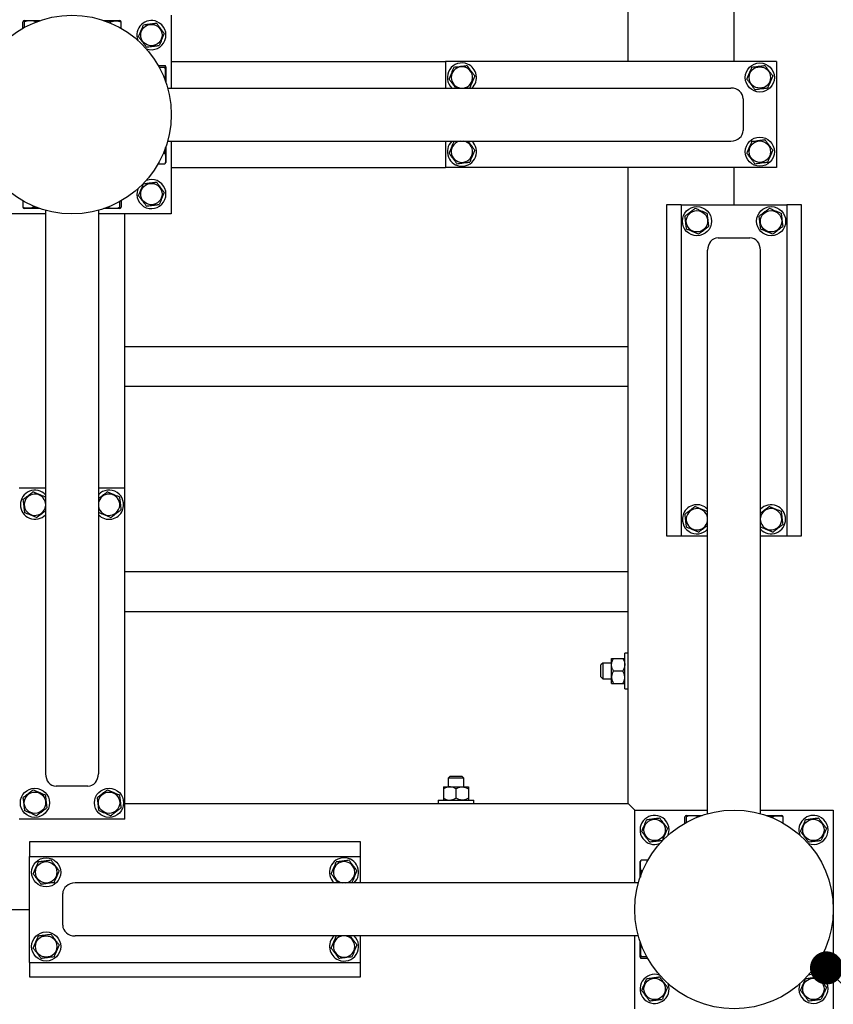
# Model space of a CAD drawing. Header units: millimetres. Extents: x 5 to 589, y 5 to 415.
# Tile 111 of 126: x 481 to 506, y 240 to 270. Entities that reach past the tile are written whole.
import ezdxf

# ---------------------------------------------------------------- set-up
doc = ezdxf.new("R2010")
doc.units = ezdxf.units.MM
doc.layers.add('NOTES', color=6, linetype='Continuous')
doc.layers.add('TRAIT-FORT', color=4, linetype='Continuous', lineweight=25)
doc.dimstyles.new('SLDDIMSTYLE2', dxfattribs={"dimtxt": 0.18, "dimasz": 1, "dimexe": 0, "dimexo": 0.0625, "dimgap": 0, "dimtad": 0, "dimtih": 1, "dimtoh": 1, "dimdec": 0, "dimrnd": 1e-09, "dimzin": 0, "dimdsep": 46, "dimtxsty": 'Standard', "dimblk1": 'DOT', "dimblk2": 'DOT', "dimsah": 1, "dimcen": 0.09, "dimadec": 0, "dimazin": 0, "dimtfac": 1, "dimtdec": 0, "dimtofl": 0, "dimtmove": 0, "dimatfit": 3, "dimldrblk": 'DOT', "dimfxl": 1, "dimfrac": 2, "dimtolj": 1, "dimtzin": 0, "dimarcsym": 0})

# ---------------------------------------------------------------- blocks, each defined once
blk = doc.blocks.new('_Dot')
at = {"color": 0, "linetype": 'ByBlock', "lineweight": -2}
blk.add_line((-0.5, 0), (-1, 0), dxfattribs=at)
at = {"color": 0, "linetype": 'ByBlock', "const_width": 0.5}
blk.add_lwpolyline([(-0.25, 0, 1), (0.25, 0, 1)], format="xyb", close=True, dxfattribs=at)

msp = doc.modelspace()

# ---------------------------------------------------------------- linework, layer by layer
at = {"layer": 'TRAIT-FORT', "color": 4, "linetype": 'Continuous', "lineweight": 25}
for p, q in [((499.561, 268.655), (499.561, 284.392)), ((502.761, 268.655), (502.761, 281.375)), ((485.761, 270.055), (485.761, 267.855)), ((481.279, 269.664), (481.279, 269.855)), ((481.318, 269.895), (481.298, 269.884)), ((481.318, 269.895), (481.794, 269.895)), ((481.328, 269.691), (481.328, 269.855)), ((483.728, 269.895), (484.204, 269.895)), ((483.929, 269.818), (483.929, 269.855)), ((484.223, 269.884), (484.204, 269.895)), ((484.243, 269.664), (484.243, 269.855)), ((485.369, 268.537), (485.561, 268.537)), ((485.396, 268.488), (485.561, 268.488)), ((485.601, 268.498), (485.59, 268.518)), ((485.601, 268.498), (485.601, 268.022)), ((485.761, 268.655), (494.041, 268.655)), ((494.041, 268.655), (494.041, 267.855)), ((504.041, 268.655), (494.041, 268.655)), ((504.041, 268.655), (504.041, 265.455)), ((485.652, 267.855), (502.665, 267.855)), ((503.041, 267.535), (503.041, 266.575)), ((485.652, 266.255), (502.665, 266.255)), ((485.761, 266.255), (485.761, 264.055)), ((494.041, 266.255), (494.041, 265.455)), ((494.304, 266.248), (494.359, 266.255)), ((485.524, 265.886), (485.561, 265.886)), ((485.601, 266.088), (485.601, 265.612)), ((485.369, 265.573), (485.561, 265.573)), ((485.59, 265.592), (485.601, 265.612)), ((485.761, 265.455), (494.041, 265.455)), ((504.041, 265.455), (494.041, 265.455)), ((499.561, 246.255), (499.561, 265.455)), ((502.761, 264.335), (502.761, 265.455)), ((481.279, 264.446), (481.279, 264.255)), ((484.194, 264.419), (484.194, 264.255)), ((484.243, 264.446), (484.243, 264.255)), ((500.721, 264.335), (500.721, 254.335)), ((501.161, 264.335), (500.721, 264.335)), ((501.161, 264.335), (501.161, 254.335)), ((501.161, 264.335), (504.361, 264.335)), ((504.361, 264.335), (504.361, 254.335)), ((504.801, 264.335), (504.361, 264.335)), ((504.801, 254.335), (504.801, 264.335)), ((481.961, 264.055), (479.761, 264.055)), ((481.298, 264.226), (481.318, 264.215)), ((481.794, 264.215), (481.318, 264.215)), ((481.592, 264.292), (481.592, 264.255)), ((481.961, 264.164), (481.961, 247.15)), ((483.561, 264.164), (483.561, 247.15)), ((485.761, 264.055), (483.561, 264.055)), ((484.204, 264.215), (483.728, 264.215)), ((484.204, 264.215), (484.223, 264.226)), ((484.361, 255.775), (484.361, 264.055)), ((502.281, 263.335), (503.241, 263.335)), ((501.961, 245.946), (501.961, 262.959)), ((503.561, 245.946), (503.561, 262.959)), ((484.361, 260.055), (499.561, 260.055)), ((484.361, 258.855), (499.561, 258.855)), ((481.961, 255.775), (481.161, 255.775)), ((484.361, 255.775), (483.561, 255.775)), ((484.361, 245.775), (484.361, 255.775)), ((481.954, 255.512), (481.961, 255.457)), ((503.568, 254.598), (503.561, 254.653)), ((500.721, 254.335), (501.161, 254.335)), ((501.161, 254.335), (501.961, 254.335)), ((503.561, 254.335), (504.361, 254.335)), ((504.361, 254.335), (504.801, 254.335)), ((484.361, 253.255), (499.561, 253.255)), ((484.361, 252.055), (499.561, 252.055)), ((499.561, 250.795), (499.461, 250.795)), ((499.461, 250.306), (499.461, 250.795)), ((498.801, 250.495), (498.741, 250.435)), ((498.741, 250.255), (498.741, 250.435)), ((499.061, 250.495), (498.801, 250.495)), ((498.801, 250.495), (498.801, 250.255)), ((499.061, 250.445), (499.061, 250.635)), ((499.061, 250.065), (499.061, 250.445)), ((499.12, 250.635), (499.402, 250.635)), ((498.741, 250.075), (498.741, 250.255)), ((498.741, 250.075), (498.801, 250.015)), ((498.801, 250.255), (498.801, 250.015)), ((499.061, 249.875), (499.061, 250.065)), ((499.12, 250.255), (499.402, 250.255)), ((499.461, 249.715), (499.461, 250.306)), ((498.801, 250.015), (499.061, 250.015)), ((499.12, 249.875), (499.402, 249.875)), ((499.461, 249.715), (499.561, 249.715)), ((494.181, 247.075), (494.121, 247.015)), ((494.181, 247.075), (494.361, 247.075)), ((494.361, 247.075), (494.541, 247.075)), ((494.601, 247.015), (494.541, 247.075)), ((483.241, 246.775), (482.281, 246.775)), ((494.121, 247.015), (494.121, 246.755)), ((494.361, 247.015), (494.121, 247.015)), ((494.601, 247.015), (494.361, 247.015)), ((494.601, 246.755), (494.601, 247.015)), ((493.981, 246.755), (494.171, 246.755)), ((493.981, 246.696), (493.981, 246.414)), ((494.171, 246.755), (494.551, 246.755)), ((494.361, 246.696), (494.361, 246.414)), ((494.551, 246.755), (494.741, 246.755)), ((494.741, 246.696), (494.741, 246.414)), ((484.361, 246.255), (499.561, 246.255)), ((493.821, 246.355), (493.821, 246.255)), ((493.821, 246.355), (494.412, 246.355)), ((494.412, 246.355), (494.901, 246.355)), ((494.901, 246.255), (494.901, 246.355)), ((499.561, 246.255), (499.761, 246.055)), ((499.761, 246.055), (499.561, 246.255)), ((499.761, 243.855), (499.761, 246.055)), ((499.761, 246.055), (501.961, 246.055)), ((501.318, 245.895), (501.298, 245.884)), ((501.318, 245.895), (501.794, 245.895)), ((503.561, 246.055), (505.761, 246.055)), ((503.728, 245.895), (504.204, 245.895)), ((504.223, 245.884), (504.204, 245.895)), ((505.761, 246.055), (505.761, 240.055)), ((484.361, 245.775), (481.161, 245.775)), ((501.279, 245.664), (501.279, 245.855)), ((501.328, 245.691), (501.328, 245.855)), ((503.929, 245.818), (503.929, 245.855)), ((504.243, 245.664), (504.243, 245.855)), ((491.481, 245.095), (481.481, 245.095)), ((481.481, 245.095), (481.481, 244.655)), ((491.481, 244.655), (491.481, 245.095)), ((481.481, 241.455), (481.481, 244.655)), ((481.481, 244.655), (491.481, 244.655)), ((491.481, 243.855), (491.481, 244.655)), ((499.932, 244.518), (499.921, 244.498)), ((499.921, 244.022), (499.921, 244.498)), ((500.152, 244.537), (499.961, 244.537)), ((499.998, 244.223), (499.961, 244.223)), ((499.87, 243.855), (482.856, 243.855)), ((491.218, 243.862), (491.159, 243.855)), ((482.481, 242.575), (482.481, 243.535)), ((444.841, 243.055), (481.481, 243.055)), ((499.87, 242.255), (482.856, 242.255)), ((491.481, 241.455), (491.481, 242.255)), ((499.761, 240.055), (499.761, 242.255)), ((499.921, 241.612), (499.921, 242.088)), ((481.481, 241.455), (491.481, 241.455)), ((481.481, 241.455), (481.481, 241.015)), ((491.481, 241.015), (491.481, 241.455)), ((499.921, 241.612), (499.932, 241.592)), ((500.125, 241.622), (499.961, 241.622)), ((500.152, 241.573), (499.961, 241.573)), ((481.481, 241.015), (491.481, 241.015))]:
    msp.add_line(p, q, dxfattribs=at)
for centre, radius in [((482.761, 267.055), 3), ((485.161, 269.455), 0.323), ((503.541, 268.175), 0.44), ((503.541, 268.175), 0.323), ((503.541, 265.935), 0.44), ((503.541, 265.935), 0.323), ((485.161, 264.655), 0.323), ((501.641, 263.835), 0.44), ((501.641, 263.835), 0.323), ((503.881, 263.835), 0.44), ((503.881, 263.835), 0.323), ((481.641, 246.275), 0.44), ((481.641, 246.275), 0.323), ((483.881, 246.275), 0.44), ((483.881, 246.275), 0.323), ((502.761, 243.055), 3), ((500.361, 245.455), 0.323), ((505.161, 245.455), 0.323), ((481.981, 244.175), 0.44), ((481.981, 244.175), 0.323), ((481.981, 241.935), 0.44), ((481.981, 241.935), 0.323), ((500.361, 240.655), 0.323), ((505.161, 240.655), 0.323)]:
    msp.add_circle(centre, radius, dxfattribs=at)
for centre, radius, start, end in [((485.161, 269.455), 0.44, 67.2765, 200.3023), ((485.161, 269.455), 0.44, 249.6977, 67.2765), ((494.541, 268.175), 0.44, 67.2765, 226.6582), ((494.541, 268.175), 0.323, 97.0938, 262.1849), ((494.541, 268.175), 0.323, 277.8151, 97.0938), ((494.541, 268.175), 0.44, 313.3418, 67.2765), ((494.541, 265.935), 0.44, 133.3418, 46.6582), ((494.541, 265.935), 0.323, 97.0938, 82.1849), ((485.161, 264.655), 0.44, 159.6977, 67.2765), ((485.161, 264.655), 0.44, 67.2765, 110.3023), ((481.641, 255.275), 0.44, 43.3418, 316.6582), ((483.881, 255.275), 0.44, 337.2765, 136.6582), ((481.641, 255.275), 0.323, 7.0938, 352.1849), ((483.881, 255.275), 0.323, 7.0938, 172.1849), ((483.881, 255.275), 0.323, 187.8151, 7.0938), ((483.881, 255.275), 0.44, 223.3418, 337.2765), ((501.641, 254.835), 0.44, 43.3418, 157.2765), ((501.641, 254.835), 0.323, 7.8151, 187.0938), ((503.881, 254.835), 0.323, 187.0938, 172.1849), ((503.881, 254.835), 0.44, 223.3418, 136.6582), ((501.641, 254.835), 0.44, 157.2765, 316.6582), ((501.641, 254.835), 0.323, 187.0938, 352.1849), ((500.361, 245.455), 0.44, 67.2765, 290.3023), ((505.161, 245.455), 0.44, 67.2765, 200.3023), ((500.361, 245.455), 0.44, 339.6977, 67.2765), ((505.161, 245.455), 0.44, 249.6977, 67.2765), ((490.981, 244.175), 0.44, 313.2658, 226.7342), ((490.981, 244.175), 0.323, 277.0938, 262.1849), ((490.981, 241.935), 0.44, 133.3418, 247.2765), ((490.981, 241.935), 0.323, 97.8151, 277.0938), ((490.981, 241.935), 0.44, 247.2765, 46.6582), ((490.981, 241.935), 0.323, 277.0938, 82.1849), ((500.361, 240.655), 0.44, 69.6977, 20.3023), ((505.161, 240.655), 0.44, 159.6977, 67.2765), ((505.161, 240.655), 0.44, 67.2765, 110.3023)]:
    msp.add_arc(centre, radius, start, end, dxfattribs=at)
for centre, major_axis, start_param, end_param in [((502.665, 267.535), (0.375, 0), 0, 1.570796), ((502.665, 266.575), (0.375, 0), 4.712389, 6.283185), ((502.281, 262.959), (0, 0.375), 0, 1.570796), ((503.241, 262.959), (0, 0.375), 4.712389, 6.283185), ((482.281, 247.15), (0, -0.375), 4.712389, 6.283185), ((483.241, 247.15), (0, -0.375), 0, 1.570796), ((482.856, 243.535), (-0.375, 0), 4.712389, 6.283185), ((482.856, 242.575), (-0.375, 0), 0, 1.570796)]:
    msp.add_ellipse(centre, major_axis=major_axis, ratio=0.852263, start_param=start_param, end_param=end_param, dxfattribs=at)
for points, knots in [([(481.328, 269.855), (481.322, 269.867), (481.311, 269.887), (481.297, 269.885), (481.287, 269.871), (481.281, 269.858), (481.279, 269.855)], [0, 0, 0, 0, 0.385549, 0.637642, 0.896546, 1, 1, 1, 1]), ([(481.689, 269.855), (481.658, 269.864), (481.595, 269.881), (481.5, 269.888), (481.411, 269.878), (481.356, 269.863), (481.328, 269.855)], [0, 0, 0, 0, 0.264605, 0.534948, 0.765343, 1, 1, 1, 1]), ([(483.929, 269.855), (483.898, 269.864), (483.835, 269.882), (483.769, 269.884), (483.736, 269.885)], [0, 0, 0, 0, 0.495418, 1, 1, 1, 1]), ([(483.929, 269.855), (483.957, 269.864), (484.011, 269.881), (484.093, 269.888), (484.171, 269.878), (484.218, 269.863), (484.243, 269.855)], [0, 0, 0, 0, 0.264605, 0.534948, 0.765343, 1, 1, 1, 1]), ([(484.243, 269.855), (484.236, 269.869), (484.23, 269.884), (484.224, 269.883), (484.223, 269.883)], [0, 0, 0, 0, 0.977492, 1, 1, 1, 1]), ([(484.771, 269.406), (484.785, 269.438), (484.811, 269.501), (484.851, 269.595), (484.889, 269.685), (484.912, 269.74), (484.924, 269.768)], [0, 0, 0, 0, 0.264605, 0.534948, 0.765343, 1, 1, 1, 1]), ([(484.924, 269.768), (484.974, 269.774), (485.056, 269.784), (485.175, 269.799), (485.255, 269.809), (485.301, 269.815), (485.314, 269.817)], [0, 0, 0, 0, 0.385549, 0.637642, 0.896546, 1, 1, 1, 1]), ([(485.55, 269.503), (485.53, 269.531), (485.488, 269.586), (485.427, 269.667), (485.368, 269.745), (485.332, 269.793), (485.314, 269.817)], [0, 0, 0, 0, 0.264605, 0.534948, 0.765343, 1, 1, 1, 1]), ([(484.771, 269.406), (484.792, 269.379), (484.833, 269.324), (484.895, 269.243), (484.954, 269.165), (484.99, 269.117), (485.008, 269.093)], [0, 0, 0, 0, 0.264605, 0.534948, 0.765343, 1, 1, 1, 1]), ([(485.55, 269.503), (485.537, 269.472), (485.51, 269.409), (485.471, 269.315), (485.433, 269.225), (485.409, 269.17), (485.398, 269.142)], [0, 0, 0, 0, 0.264605, 0.534948, 0.765343, 1, 1, 1, 1]), ([(485.008, 269.093), (485.058, 269.099), (485.14, 269.11), (485.259, 269.124), (485.339, 269.134), (485.385, 269.14), (485.398, 269.142)], [0, 0, 0, 0, 0.385549, 0.637642, 0.896546, 1, 1, 1, 1]), ([(485.561, 268.488), (485.573, 268.494), (485.593, 268.504), (485.591, 268.519), (485.577, 268.529), (485.564, 268.535), (485.561, 268.537)], [0, 0, 0, 0, 0.385549, 0.637642, 0.896546, 1, 1, 1, 1]), ([(485.561, 268.126), (485.569, 268.158), (485.587, 268.221), (485.594, 268.315), (485.584, 268.405), (485.569, 268.46), (485.561, 268.488)], [0, 0, 0, 0, 0.2646049, 0.5349477, 0.7653431, 1, 1, 1, 1]), ([(494.151, 268.126), (494.165, 268.158), (494.191, 268.221), (494.231, 268.315), (494.269, 268.405), (494.292, 268.46), (494.304, 268.488)], [0, 0, 0, 0, 0.264605, 0.534948, 0.765343, 1, 1, 1, 1]), ([(494.304, 268.488), (494.354, 268.494), (494.436, 268.504), (494.555, 268.519), (494.635, 268.529), (494.681, 268.535), (494.694, 268.537)], [0, 0, 0, 0, 0.385549, 0.637642, 0.896546, 1, 1, 1, 1]), ([(494.93, 268.223), (494.91, 268.251), (494.868, 268.306), (494.807, 268.387), (494.748, 268.465), (494.712, 268.513), (494.694, 268.537)], [0, 0, 0, 0, 0.264605, 0.534948, 0.765343, 1, 1, 1, 1]), ([(503.151, 268.126), (503.165, 268.158), (503.191, 268.221), (503.231, 268.315), (503.269, 268.405), (503.292, 268.46), (503.304, 268.488)], [0, 0, 0, 0, 0.264605, 0.534948, 0.765343, 1, 1, 1, 1]), ([(503.304, 268.488), (503.354, 268.494), (503.436, 268.504), (503.555, 268.519), (503.635, 268.529), (503.681, 268.535), (503.694, 268.537)], [0, 0, 0, 0, 0.385549, 0.637642, 0.896546, 1, 1, 1, 1]), ([(503.93, 268.223), (503.91, 268.251), (503.868, 268.306), (503.807, 268.387), (503.748, 268.465), (503.712, 268.513), (503.694, 268.537)], [0, 0, 0, 0, 0.264605, 0.534948, 0.765343, 1, 1, 1, 1]), ([(494.93, 268.223), (494.917, 268.192), (494.89, 268.129), (494.851, 268.035), (494.813, 267.945), (494.789, 267.89), (494.778, 267.862)], [0, 0, 0, 0, 0.264605, 0.534948, 0.765343, 1, 1, 1, 1]), ([(503.93, 268.223), (503.917, 268.192), (503.89, 268.129), (503.851, 268.035), (503.813, 267.945), (503.789, 267.89), (503.778, 267.862)], [0, 0, 0, 0, 0.264605, 0.534948, 0.765343, 1, 1, 1, 1]), ([(494.151, 268.126), (494.172, 268.099), (494.213, 268.044), (494.275, 267.963), (494.323, 267.899), (494.349, 267.865), (494.357, 267.855)], [0, 0, 0, 0, 0.305751, 0.618131, 0.884353, 1, 1, 1, 1]), ([(503.151, 268.126), (503.172, 268.099), (503.213, 268.044), (503.275, 267.963), (503.334, 267.885), (503.37, 267.837), (503.388, 267.813)], [0, 0, 0, 0, 0.264605, 0.534948, 0.765343, 1, 1, 1, 1]), ([(494.723, 267.855), (494.728, 267.856), (494.746, 267.858), (494.765, 267.86), (494.778, 267.862)], [0, 0, 0, 0, 0.2777344, 1, 1, 1, 1]), ([(503.388, 267.813), (503.438, 267.819), (503.52, 267.83), (503.639, 267.844), (503.719, 267.854), (503.765, 267.86), (503.778, 267.862)], [0, 0, 0, 0, 0.385549, 0.637642, 0.896546, 1, 1, 1, 1]), ([(494.151, 265.886), (494.165, 265.918), (494.191, 265.981), (494.231, 266.075), (494.269, 266.165), (494.292, 266.22), (494.304, 266.248)], [0, 0, 0, 0, 0.264605, 0.534948, 0.765343, 1, 1, 1, 1]), ([(494.93, 265.983), (494.91, 266.011), (494.868, 266.066), (494.807, 266.147), (494.759, 266.211), (494.733, 266.245), (494.725, 266.255)], [0, 0, 0, 0, 0.3057505, 0.6181311, 0.8843525, 1, 1, 1, 1]), ([(503.151, 265.886), (503.165, 265.918), (503.191, 265.981), (503.231, 266.075), (503.269, 266.165), (503.292, 266.22), (503.304, 266.248)], [0, 0, 0, 0, 0.264605, 0.534948, 0.765343, 1, 1, 1, 1]), ([(503.304, 266.248), (503.354, 266.254), (503.436, 266.264), (503.555, 266.279), (503.635, 266.289), (503.681, 266.295), (503.694, 266.297)], [0, 0, 0, 0, 0.385549, 0.637642, 0.896546, 1, 1, 1, 1]), ([(503.93, 265.983), (503.91, 266.011), (503.868, 266.066), (503.807, 266.147), (503.748, 266.225), (503.712, 266.273), (503.694, 266.297)], [0, 0, 0, 0, 0.264605, 0.534948, 0.765343, 1, 1, 1, 1]), ([(485.561, 265.886), (485.57, 265.918), (485.587, 265.977), (485.589, 266.038), (485.59, 266.066)], [0, 0, 0, 0, 0.533105, 1, 1, 1, 1]), ([(485.561, 265.886), (485.569, 265.859), (485.587, 265.804), (485.594, 265.723), (485.584, 265.645), (485.569, 265.597), (485.561, 265.573)], [0, 0, 0, 0, 0.264605, 0.534948, 0.765343, 1, 1, 1, 1]), ([(494.151, 265.886), (494.172, 265.859), (494.213, 265.804), (494.275, 265.723), (494.334, 265.645), (494.37, 265.597), (494.388, 265.573)], [0, 0, 0, 0, 0.264605, 0.534948, 0.765343, 1, 1, 1, 1]), ([(494.93, 265.983), (494.917, 265.952), (494.89, 265.889), (494.851, 265.795), (494.813, 265.705), (494.789, 265.65), (494.778, 265.622)], [0, 0, 0, 0, 0.264605, 0.534948, 0.765343, 1, 1, 1, 1]), ([(503.151, 265.886), (503.172, 265.859), (503.213, 265.804), (503.275, 265.723), (503.334, 265.645), (503.37, 265.597), (503.388, 265.573)], [0, 0, 0, 0, 0.264605, 0.534948, 0.765343, 1, 1, 1, 1]), ([(503.93, 265.983), (503.917, 265.952), (503.89, 265.889), (503.851, 265.795), (503.813, 265.705), (503.789, 265.65), (503.778, 265.622)], [0, 0, 0, 0, 0.264605, 0.534948, 0.765343, 1, 1, 1, 1]), ([(485.561, 265.573), (485.575, 265.579), (485.59, 265.586), (485.589, 265.592), (485.589, 265.592)], [0, 0, 0, 0, 0.977492, 1, 1, 1, 1]), ([(494.388, 265.573), (494.438, 265.579), (494.52, 265.59), (494.639, 265.604), (494.719, 265.614), (494.765, 265.62), (494.778, 265.622)], [0, 0, 0, 0, 0.385549, 0.637642, 0.896546, 1, 1, 1, 1]), ([(503.388, 265.573), (503.438, 265.579), (503.52, 265.59), (503.639, 265.604), (503.719, 265.614), (503.765, 265.62), (503.778, 265.622)], [0, 0, 0, 0, 0.385549, 0.637642, 0.896546, 1, 1, 1, 1]), ([(484.771, 264.606), (484.785, 264.638), (484.811, 264.701), (484.851, 264.795), (484.889, 264.885), (484.912, 264.94), (484.924, 264.968)], [0, 0, 0, 0, 0.264605, 0.534948, 0.765343, 1, 1, 1, 1]), ([(484.924, 264.968), (484.974, 264.974), (485.056, 264.984), (485.175, 264.999), (485.255, 265.009), (485.301, 265.015), (485.314, 265.017)], [0, 0, 0, 0, 0.385549, 0.637642, 0.896546, 1, 1, 1, 1]), ([(485.55, 264.703), (485.53, 264.731), (485.488, 264.786), (485.427, 264.867), (485.368, 264.945), (485.332, 264.993), (485.314, 265.017)], [0, 0, 0, 0, 0.264605, 0.534948, 0.765343, 1, 1, 1, 1]), ([(485.55, 264.703), (485.537, 264.672), (485.51, 264.609), (485.471, 264.515), (485.433, 264.425), (485.409, 264.37), (485.398, 264.342)], [0, 0, 0, 0, 0.264605, 0.534948, 0.765343, 1, 1, 1, 1]), ([(484.771, 264.606), (484.792, 264.579), (484.833, 264.524), (484.895, 264.443), (484.954, 264.365), (484.99, 264.317), (485.008, 264.293)], [0, 0, 0, 0, 0.264605, 0.534948, 0.765343, 1, 1, 1, 1]), ([(485.008, 264.293), (485.058, 264.299), (485.14, 264.31), (485.259, 264.324), (485.339, 264.334), (485.385, 264.34), (485.398, 264.342)], [0, 0, 0, 0, 0.385549, 0.637642, 0.896546, 1, 1, 1, 1]), ([(481.279, 264.255), (481.285, 264.241), (481.292, 264.226), (481.298, 264.227), (481.298, 264.227)], [0, 0, 0, 0, 0.977492, 1, 1, 1, 1]), ([(481.592, 264.255), (481.565, 264.246), (481.51, 264.229), (481.429, 264.222), (481.351, 264.232), (481.303, 264.247), (481.279, 264.255)], [0, 0, 0, 0, 0.264605, 0.534948, 0.765343, 1, 1, 1, 1]), ([(481.592, 264.255), (481.624, 264.246), (481.687, 264.228), (481.753, 264.226), (481.786, 264.225)], [0, 0, 0, 0, 0.49485, 1, 1, 1, 1]), ([(483.832, 264.255), (483.864, 264.246), (483.927, 264.229), (484.021, 264.222), (484.111, 264.232), (484.166, 264.247), (484.194, 264.255)], [0, 0, 0, 0, 0.264605, 0.534948, 0.765343, 1, 1, 1, 1]), ([(484.194, 264.255), (484.2, 264.243), (484.21, 264.223), (484.225, 264.225), (484.235, 264.239), (484.241, 264.251), (484.243, 264.255)], [0, 0, 0, 0, 0.385549, 0.637642, 0.896546, 1, 1, 1, 1]), ([(501.592, 264.225), (501.565, 264.204), (501.51, 264.162), (501.429, 264.101), (501.351, 264.042), (501.303, 264.006), (501.279, 263.988)], [0, 0, 0, 0, 0.264605, 0.534948, 0.765343, 1, 1, 1, 1]), ([(501.592, 264.225), (501.624, 264.211), (501.687, 264.184), (501.781, 264.145), (501.871, 264.107), (501.926, 264.083), (501.954, 264.072)], [0, 0, 0, 0, 0.264605, 0.534948, 0.765343, 1, 1, 1, 1]), ([(502.003, 263.682), (501.996, 263.732), (501.986, 263.814), (501.971, 263.933), (501.961, 264.013), (501.956, 264.059), (501.954, 264.072)], [0, 0, 0, 0, 0.385549, 0.637642, 0.896546, 1, 1, 1, 1]), ([(503.832, 264.225), (503.805, 264.204), (503.75, 264.162), (503.669, 264.101), (503.591, 264.042), (503.543, 264.006), (503.519, 263.988)], [0, 0, 0, 0, 0.264605, 0.534948, 0.765343, 1, 1, 1, 1]), ([(503.832, 264.225), (503.864, 264.211), (503.927, 264.184), (504.021, 264.145), (504.111, 264.107), (504.166, 264.083), (504.194, 264.072)], [0, 0, 0, 0, 0.264605, 0.534948, 0.765343, 1, 1, 1, 1]), ([(504.243, 263.682), (504.236, 263.732), (504.226, 263.814), (504.211, 263.933), (504.201, 264.013), (504.196, 264.059), (504.194, 264.072)], [0, 0, 0, 0, 0.385549, 0.637642, 0.896546, 1, 1, 1, 1]), ([(501.328, 263.598), (501.322, 263.648), (501.311, 263.73), (501.297, 263.849), (501.287, 263.929), (501.281, 263.975), (501.279, 263.988)], [0, 0, 0, 0, 0.3855495, 0.6376419, 0.8965462, 1, 1, 1, 1]), ([(503.568, 263.598), (503.562, 263.648), (503.551, 263.73), (503.537, 263.849), (503.527, 263.929), (503.521, 263.975), (503.519, 263.988)], [0, 0, 0, 0, 0.3855495, 0.6376419, 0.8965462, 1, 1, 1, 1]), ([(501.689, 263.445), (501.658, 263.459), (501.595, 263.485), (501.5, 263.525), (501.411, 263.563), (501.356, 263.586), (501.328, 263.598)], [0, 0, 0, 0, 0.264605, 0.534948, 0.765343, 1, 1, 1, 1]), ([(501.689, 263.445), (501.717, 263.466), (501.771, 263.507), (501.853, 263.569), (501.931, 263.628), (501.978, 263.664), (502.003, 263.682)], [0, 0, 0, 0, 0.2646049, 0.5349477, 0.7653431, 1, 1, 1, 1]), ([(503.929, 263.445), (503.898, 263.459), (503.835, 263.485), (503.74, 263.525), (503.651, 263.563), (503.596, 263.586), (503.568, 263.598)], [0, 0, 0, 0, 0.264605, 0.534948, 0.765343, 1, 1, 1, 1]), ([(503.929, 263.445), (503.957, 263.466), (504.011, 263.507), (504.093, 263.569), (504.171, 263.628), (504.218, 263.664), (504.243, 263.682)], [0, 0, 0, 0, 0.2646049, 0.5349477, 0.7653431, 1, 1, 1, 1]), ([(481.592, 255.665), (481.565, 255.644), (481.51, 255.602), (481.429, 255.541), (481.351, 255.482), (481.303, 255.446), (481.279, 255.428)], [0, 0, 0, 0, 0.2646049, 0.5349477, 0.7653431, 1, 1, 1, 1]), ([(481.279, 255.428), (481.285, 255.378), (481.296, 255.296), (481.31, 255.177), (481.32, 255.097), (481.326, 255.051), (481.328, 255.038)], [0, 0, 0, 0, 0.385549, 0.637642, 0.896546, 1, 1, 1, 1]), ([(481.592, 255.665), (481.624, 255.651), (481.687, 255.624), (481.781, 255.585), (481.871, 255.547), (481.926, 255.523), (481.954, 255.512)], [0, 0, 0, 0, 0.264605, 0.534948, 0.765343, 1, 1, 1, 1]), ([(483.832, 255.665), (483.805, 255.644), (483.75, 255.602), (483.669, 255.541), (483.605, 255.493), (483.571, 255.467), (483.561, 255.459)], [0, 0, 0, 0, 0.305751, 0.618131, 0.884353, 1, 1, 1, 1]), ([(483.832, 255.665), (483.864, 255.651), (483.927, 255.624), (484.021, 255.585), (484.111, 255.547), (484.166, 255.523), (484.194, 255.512)], [0, 0, 0, 0, 0.264605, 0.534948, 0.765343, 1, 1, 1, 1]), ([(484.194, 255.512), (484.2, 255.462), (484.21, 255.38), (484.225, 255.261), (484.235, 255.181), (484.241, 255.135), (484.243, 255.122)], [0, 0, 0, 0, 0.3855495, 0.6376419, 0.8965462, 1, 1, 1, 1]), ([(483.929, 254.885), (483.957, 254.906), (484.011, 254.947), (484.093, 255.009), (484.171, 255.068), (484.218, 255.104), (484.243, 255.122)], [0, 0, 0, 0, 0.264605, 0.534948, 0.765343, 1, 1, 1, 1]), ([(501.592, 255.225), (501.565, 255.204), (501.51, 255.162), (501.429, 255.101), (501.351, 255.042), (501.303, 255.006), (501.279, 254.988)], [0, 0, 0, 0, 0.264605, 0.534948, 0.765343, 1, 1, 1, 1]), ([(501.592, 255.225), (501.624, 255.211), (501.687, 255.184), (501.781, 255.145), (501.871, 255.107), (501.926, 255.083), (501.954, 255.072)], [0, 0, 0, 0, 0.264605, 0.534948, 0.765343, 1, 1, 1, 1]), ([(503.832, 255.225), (503.805, 255.204), (503.75, 255.162), (503.669, 255.101), (503.605, 255.053), (503.571, 255.027), (503.561, 255.019)], [0, 0, 0, 0, 0.3057505, 0.6181311, 0.8843525, 1, 1, 1, 1]), ([(503.832, 255.225), (503.864, 255.211), (503.927, 255.184), (504.021, 255.145), (504.111, 255.107), (504.166, 255.083), (504.194, 255.072)], [0, 0, 0, 0, 0.264605, 0.534948, 0.765343, 1, 1, 1, 1]), ([(481.689, 254.885), (481.658, 254.899), (481.595, 254.925), (481.5, 254.965), (481.411, 255.003), (481.356, 255.026), (481.328, 255.038)], [0, 0, 0, 0, 0.264605, 0.534948, 0.765343, 1, 1, 1, 1]), ([(481.689, 254.885), (481.717, 254.906), (481.771, 254.947), (481.853, 255.009), (481.917, 255.057), (481.951, 255.083), (481.961, 255.091)], [0, 0, 0, 0, 0.305751, 0.618131, 0.884353, 1, 1, 1, 1]), ([(483.561, 255.093), (483.562, 255.088), (483.564, 255.069), (483.566, 255.051), (483.568, 255.038)], [0, 0, 0, 0, 0.2777344, 1, 1, 1, 1]), ([(483.929, 254.885), (483.898, 254.899), (483.835, 254.925), (483.74, 254.965), (483.651, 255.003), (483.596, 255.026), (483.568, 255.038)], [0, 0, 0, 0, 0.264605, 0.534948, 0.765343, 1, 1, 1, 1]), ([(501.328, 254.598), (501.322, 254.648), (501.311, 254.73), (501.297, 254.849), (501.287, 254.929), (501.281, 254.975), (501.279, 254.988)], [0, 0, 0, 0, 0.3855495, 0.6376419, 0.8965462, 1, 1, 1, 1]), ([(501.961, 255.017), (501.96, 255.022), (501.958, 255.041), (501.956, 255.059), (501.954, 255.072)], [0, 0, 0, 0, 0.2777344, 1, 1, 1, 1]), ([(504.243, 254.682), (504.236, 254.732), (504.226, 254.814), (504.211, 254.933), (504.201, 255.013), (504.196, 255.059), (504.194, 255.072)], [0, 0, 0, 0, 0.385549, 0.637642, 0.896546, 1, 1, 1, 1]), ([(501.689, 254.445), (501.658, 254.459), (501.595, 254.485), (501.5, 254.525), (501.411, 254.563), (501.356, 254.586), (501.328, 254.598)], [0, 0, 0, 0, 0.264605, 0.534948, 0.765343, 1, 1, 1, 1]), ([(501.689, 254.445), (501.717, 254.466), (501.771, 254.507), (501.853, 254.569), (501.917, 254.617), (501.951, 254.643), (501.961, 254.651)], [0, 0, 0, 0, 0.305751, 0.618131, 0.884353, 1, 1, 1, 1]), ([(503.929, 254.445), (503.898, 254.459), (503.835, 254.485), (503.74, 254.525), (503.651, 254.563), (503.596, 254.586), (503.568, 254.598)], [0, 0, 0, 0, 0.264605, 0.534948, 0.765343, 1, 1, 1, 1]), ([(503.929, 254.445), (503.957, 254.466), (504.011, 254.507), (504.093, 254.569), (504.171, 254.628), (504.218, 254.664), (504.243, 254.682)], [0, 0, 0, 0, 0.2646049, 0.5349477, 0.7653431, 1, 1, 1, 1]), ([(499.061, 250.445), (499.064, 250.478), (499.071, 250.545), (499.104, 250.605), (499.12, 250.635)], [0, 0, 0, 0, 0.504, 1, 1, 1, 1]), ([(499.061, 250.635), (499.062, 250.635), (499.065, 250.635), (499.086, 250.635), (499.108, 250.635), (499.12, 250.635)], [0, 0, 0, 0, 0.30999, 0.629546, 1, 1, 1, 1]), ([(499.12, 250.255), (499.106, 250.281), (499.078, 250.334), (499.062, 250.4), (499.061, 250.437), (499.061, 250.445)], [0, 0, 0, 0, 0.432385, 0.879554, 1, 1, 1, 1]), ([(499.402, 250.635), (499.416, 250.609), (499.444, 250.556), (499.46, 250.49), (499.461, 250.453), (499.461, 250.445)], [0, 0, 0, 0, 0.432385, 0.879554, 1, 1, 1, 1]), ([(499.402, 250.635), (499.414, 250.635), (499.436, 250.635), (499.457, 250.635), (499.459, 250.635), (499.461, 250.635)], [0, 0, 0, 0, 0.370457, 0.681018, 1, 1, 1, 1]), ([(499.461, 250.445), (499.457, 250.412), (499.451, 250.345), (499.418, 250.285), (499.402, 250.255)], [0, 0, 0, 0, 0.504, 1, 1, 1, 1]), ([(499.12, 250.255), (499.106, 250.229), (499.078, 250.176), (499.062, 250.11), (499.061, 250.073), (499.061, 250.065)], [0, 0, 0, 0, 0.432385, 0.879554, 1, 1, 1, 1]), ([(499.061, 250.065), (499.064, 250.032), (499.071, 249.965), (499.104, 249.905), (499.12, 249.875)], [0, 0, 0, 0, 0.504, 1, 1, 1, 1]), ([(499.461, 250.065), (499.457, 250.098), (499.451, 250.165), (499.418, 250.225), (499.402, 250.255)], [0, 0, 0, 0, 0.504, 1, 1, 1, 1]), ([(499.402, 249.875), (499.416, 249.901), (499.444, 249.954), (499.46, 250.02), (499.461, 250.057), (499.461, 250.065)], [0, 0, 0, 0, 0.432385, 0.879554, 1, 1, 1, 1]), ([(499.061, 249.875), (499.062, 249.875), (499.065, 249.875), (499.086, 249.875), (499.108, 249.875), (499.12, 249.875)], [0, 0, 0, 0, 0.30999, 0.629546, 1, 1, 1, 1]), ([(499.402, 249.875), (499.414, 249.875), (499.436, 249.875), (499.457, 249.875), (499.459, 249.875), (499.461, 249.875)], [0, 0, 0, 0, 0.370457, 0.681018, 1, 1, 1, 1]), ([(481.592, 246.665), (481.565, 246.644), (481.51, 246.602), (481.429, 246.541), (481.351, 246.482), (481.303, 246.446), (481.279, 246.428)], [0, 0, 0, 0, 0.2646049, 0.5349477, 0.7653431, 1, 1, 1, 1]), ([(481.592, 246.665), (481.624, 246.651), (481.687, 246.624), (481.781, 246.585), (481.871, 246.547), (481.926, 246.523), (481.954, 246.512)], [0, 0, 0, 0, 0.264605, 0.534948, 0.765343, 1, 1, 1, 1]), ([(481.954, 246.512), (481.96, 246.462), (481.97, 246.38), (481.985, 246.261), (481.995, 246.181), (482.001, 246.135), (482.003, 246.122)], [0, 0, 0, 0, 0.3855495, 0.6376419, 0.8965462, 1, 1, 1, 1]), ([(483.832, 246.665), (483.805, 246.644), (483.75, 246.602), (483.669, 246.541), (483.591, 246.482), (483.543, 246.446), (483.519, 246.428)], [0, 0, 0, 0, 0.2646049, 0.5349477, 0.7653431, 1, 1, 1, 1]), ([(483.832, 246.665), (483.864, 246.651), (483.927, 246.624), (484.021, 246.585), (484.111, 246.547), (484.166, 246.523), (484.194, 246.512)], [0, 0, 0, 0, 0.264605, 0.534948, 0.765343, 1, 1, 1, 1]), ([(484.194, 246.512), (484.2, 246.462), (484.21, 246.38), (484.225, 246.261), (484.235, 246.181), (484.241, 246.135), (484.243, 246.122)], [0, 0, 0, 0, 0.3855495, 0.6376419, 0.8965462, 1, 1, 1, 1]), ([(494.171, 246.755), (494.137, 246.752), (494.071, 246.745), (494.011, 246.712), (493.981, 246.696)], [0, 0, 0, 0, 0.504, 1, 1, 1, 1]), ([(493.981, 246.755), (493.981, 246.754), (493.981, 246.751), (493.981, 246.73), (493.981, 246.708), (493.981, 246.696)], [0, 0, 0, 0, 0.30999, 0.629546, 1, 1, 1, 1]), ([(494.361, 246.696), (494.335, 246.71), (494.282, 246.738), (494.216, 246.754), (494.179, 246.755), (494.171, 246.755)], [0, 0, 0, 0, 0.432385, 0.879554, 1, 1, 1, 1]), ([(494.361, 246.696), (494.387, 246.71), (494.44, 246.738), (494.505, 246.754), (494.543, 246.755), (494.551, 246.755)], [0, 0, 0, 0, 0.432385, 0.879554, 1, 1, 1, 1]), ([(494.551, 246.755), (494.584, 246.752), (494.651, 246.745), (494.711, 246.712), (494.741, 246.696)], [0, 0, 0, 0, 0.504, 1, 1, 1, 1]), ([(494.741, 246.755), (494.741, 246.754), (494.741, 246.751), (494.741, 246.73), (494.741, 246.708), (494.741, 246.696)], [0, 0, 0, 0, 0.30999, 0.629546, 1, 1, 1, 1]), ([(481.279, 246.428), (481.285, 246.378), (481.296, 246.296), (481.31, 246.177), (481.32, 246.097), (481.326, 246.051), (481.328, 246.038)], [0, 0, 0, 0, 0.385549, 0.637642, 0.896546, 1, 1, 1, 1]), ([(483.519, 246.428), (483.525, 246.378), (483.536, 246.296), (483.55, 246.177), (483.56, 246.097), (483.566, 246.051), (483.568, 246.038)], [0, 0, 0, 0, 0.385549, 0.637642, 0.896546, 1, 1, 1, 1]), ([(493.981, 246.414), (494.007, 246.4), (494.06, 246.372), (494.125, 246.356), (494.163, 246.355), (494.171, 246.355)], [0, 0, 0, 0, 0.432385, 0.879554, 1, 1, 1, 1]), ([(493.981, 246.414), (493.981, 246.402), (493.981, 246.38), (493.981, 246.359), (493.981, 246.356), (493.981, 246.355)], [0, 0, 0, 0, 0.370457, 0.681018, 1, 1, 1, 1]), ([(494.171, 246.355), (494.204, 246.358), (494.271, 246.365), (494.331, 246.398), (494.361, 246.414)], [0, 0, 0, 0, 0.504, 1, 1, 1, 1]), ([(494.551, 246.355), (494.517, 246.358), (494.451, 246.365), (494.391, 246.398), (494.361, 246.414)], [0, 0, 0, 0, 0.504, 1, 1, 1, 1]), ([(494.741, 246.414), (494.715, 246.4), (494.662, 246.372), (494.596, 246.356), (494.559, 246.355), (494.551, 246.355)], [0, 0, 0, 0, 0.4323851, 0.8795539, 1, 1, 1, 1]), ([(494.741, 246.414), (494.741, 246.402), (494.741, 246.38), (494.741, 246.359), (494.741, 246.356), (494.741, 246.355)], [0, 0, 0, 0, 0.370457, 0.681018, 1, 1, 1, 1]), ([(481.689, 245.885), (481.658, 245.899), (481.595, 245.925), (481.5, 245.965), (481.411, 246.003), (481.356, 246.026), (481.328, 246.038)], [0, 0, 0, 0, 0.264605, 0.534948, 0.765343, 1, 1, 1, 1]), ([(481.689, 245.885), (481.717, 245.906), (481.771, 245.947), (481.853, 246.009), (481.931, 246.068), (481.978, 246.104), (482.003, 246.122)], [0, 0, 0, 0, 0.264605, 0.534948, 0.765343, 1, 1, 1, 1]), ([(483.929, 245.885), (483.898, 245.899), (483.835, 245.925), (483.74, 245.965), (483.651, 246.003), (483.596, 246.026), (483.568, 246.038)], [0, 0, 0, 0, 0.264605, 0.534948, 0.765343, 1, 1, 1, 1]), ([(483.929, 245.885), (483.957, 245.906), (484.011, 245.947), (484.093, 246.009), (484.171, 246.068), (484.218, 246.104), (484.243, 246.122)], [0, 0, 0, 0, 0.264605, 0.534948, 0.765343, 1, 1, 1, 1]), ([(501.328, 245.855), (501.322, 245.867), (501.311, 245.887), (501.297, 245.885), (501.287, 245.871), (501.281, 245.858), (501.279, 245.855)], [0, 0, 0, 0, 0.385549, 0.637642, 0.896546, 1, 1, 1, 1]), ([(501.689, 245.855), (501.658, 245.864), (501.595, 245.881), (501.5, 245.888), (501.411, 245.878), (501.356, 245.863), (501.328, 245.855)], [0, 0, 0, 0, 0.264605, 0.534948, 0.765343, 1, 1, 1, 1]), ([(503.929, 245.855), (503.898, 245.864), (503.839, 245.881), (503.778, 245.883), (503.75, 245.884)], [0, 0, 0, 0, 0.533105, 1, 1, 1, 1]), ([(503.929, 245.855), (503.957, 245.864), (504.011, 245.881), (504.093, 245.888), (504.171, 245.878), (504.218, 245.863), (504.243, 245.855)], [0, 0, 0, 0, 0.264605, 0.534948, 0.765343, 1, 1, 1, 1]), ([(504.243, 245.855), (504.236, 245.869), (504.23, 245.884), (504.224, 245.883), (504.223, 245.883)], [0, 0, 0, 0, 0.977492, 1, 1, 1, 1]), ([(499.971, 245.406), (499.985, 245.438), (500.011, 245.501), (500.051, 245.595), (500.089, 245.685), (500.112, 245.74), (500.124, 245.768)], [0, 0, 0, 0, 0.264605, 0.534948, 0.765343, 1, 1, 1, 1]), ([(500.124, 245.768), (500.174, 245.774), (500.256, 245.784), (500.375, 245.799), (500.455, 245.809), (500.501, 245.815), (500.514, 245.817)], [0, 0, 0, 0, 0.385549, 0.637642, 0.896546, 1, 1, 1, 1]), ([(500.75, 245.503), (500.73, 245.531), (500.688, 245.586), (500.627, 245.667), (500.568, 245.745), (500.532, 245.793), (500.514, 245.817)], [0, 0, 0, 0, 0.264605, 0.534948, 0.765343, 1, 1, 1, 1]), ([(504.771, 245.406), (504.785, 245.438), (504.811, 245.501), (504.851, 245.595), (504.889, 245.685), (504.912, 245.74), (504.924, 245.768)], [0, 0, 0, 0, 0.264605, 0.534948, 0.765343, 1, 1, 1, 1]), ([(504.924, 245.768), (504.974, 245.774), (505.056, 245.784), (505.175, 245.799), (505.255, 245.809), (505.301, 245.815), (505.314, 245.817)], [0, 0, 0, 0, 0.385549, 0.637642, 0.896546, 1, 1, 1, 1]), ([(505.55, 245.503), (505.53, 245.531), (505.488, 245.586), (505.427, 245.667), (505.368, 245.745), (505.332, 245.793), (505.314, 245.817)], [0, 0, 0, 0, 0.264605, 0.534948, 0.765343, 1, 1, 1, 1]), ([(499.971, 245.406), (499.992, 245.379), (500.033, 245.324), (500.095, 245.243), (500.154, 245.165), (500.19, 245.117), (500.208, 245.093)], [0, 0, 0, 0, 0.264605, 0.534948, 0.765343, 1, 1, 1, 1]), ([(500.75, 245.503), (500.737, 245.472), (500.71, 245.409), (500.671, 245.315), (500.633, 245.225), (500.609, 245.17), (500.598, 245.142)], [0, 0, 0, 0, 0.264605, 0.534948, 0.765343, 1, 1, 1, 1]), ([(504.771, 245.406), (504.792, 245.379), (504.833, 245.324), (504.895, 245.243), (504.954, 245.165), (504.99, 245.117), (505.008, 245.093)], [0, 0, 0, 0, 0.264605, 0.534948, 0.765343, 1, 1, 1, 1]), ([(505.55, 245.503), (505.537, 245.472), (505.51, 245.409), (505.471, 245.315), (505.433, 245.225), (505.409, 245.17), (505.398, 245.142)], [0, 0, 0, 0, 0.264605, 0.534948, 0.765343, 1, 1, 1, 1]), ([(500.208, 245.093), (500.258, 245.099), (500.34, 245.11), (500.459, 245.124), (500.539, 245.134), (500.585, 245.14), (500.598, 245.142)], [0, 0, 0, 0, 0.385549, 0.637642, 0.896546, 1, 1, 1, 1]), ([(505.008, 245.093), (505.058, 245.099), (505.14, 245.11), (505.259, 245.124), (505.339, 245.134), (505.385, 245.14), (505.398, 245.142)], [0, 0, 0, 0, 0.385549, 0.637642, 0.896546, 1, 1, 1, 1]), ([(481.591, 244.126), (481.605, 244.158), (481.631, 244.221), (481.671, 244.315), (481.709, 244.405), (481.732, 244.46), (481.744, 244.488)], [0, 0, 0, 0, 0.264605, 0.534948, 0.765343, 1, 1, 1, 1]), ([(482.134, 244.537), (482.084, 244.53), (482.002, 244.52), (481.883, 244.505), (481.803, 244.495), (481.757, 244.49), (481.744, 244.488)], [0, 0, 0, 0, 0.385549, 0.637642, 0.896546, 1, 1, 1, 1]), ([(482.37, 244.223), (482.35, 244.251), (482.308, 244.306), (482.247, 244.387), (482.188, 244.465), (482.152, 244.513), (482.134, 244.537)], [0, 0, 0, 0, 0.264605, 0.534948, 0.765343, 1, 1, 1, 1]), ([(490.591, 244.126), (490.605, 244.158), (490.631, 244.221), (490.671, 244.315), (490.709, 244.405), (490.732, 244.46), (490.744, 244.488)], [0, 0, 0, 0, 0.264605, 0.534948, 0.765343, 1, 1, 1, 1]), ([(491.134, 244.537), (491.084, 244.53), (491.002, 244.52), (490.883, 244.505), (490.803, 244.495), (490.757, 244.49), (490.744, 244.488)], [0, 0, 0, 0, 0.385549, 0.637642, 0.896546, 1, 1, 1, 1]), ([(491.37, 244.223), (491.35, 244.251), (491.308, 244.306), (491.247, 244.387), (491.188, 244.465), (491.152, 244.513), (491.134, 244.537)], [0, 0, 0, 0, 0.264605, 0.534948, 0.765343, 1, 1, 1, 1]), ([(499.961, 244.223), (499.952, 244.251), (499.935, 244.306), (499.928, 244.387), (499.938, 244.465), (499.953, 244.513), (499.961, 244.537)], [0, 0, 0, 0, 0.264605, 0.534948, 0.765343, 1, 1, 1, 1]), ([(499.961, 244.537), (499.947, 244.53), (499.932, 244.524), (499.932, 244.518), (499.932, 244.518)], [0, 0, 0, 0, 0.977492, 1, 1, 1, 1]), ([(481.591, 244.126), (481.612, 244.099), (481.653, 244.044), (481.715, 243.963), (481.774, 243.885), (481.81, 243.837), (481.828, 243.813)], [0, 0, 0, 0, 0.264605, 0.534948, 0.765343, 1, 1, 1, 1]), ([(482.37, 244.223), (482.357, 244.192), (482.33, 244.129), (482.291, 244.035), (482.253, 243.945), (482.229, 243.89), (482.218, 243.862)], [0, 0, 0, 0, 0.264605, 0.534948, 0.765343, 1, 1, 1, 1]), ([(490.591, 244.126), (490.612, 244.099), (490.653, 244.044), (490.715, 243.963), (490.763, 243.899), (490.789, 243.865), (490.797, 243.855)], [0, 0, 0, 0, 0.305294, 0.617209, 0.883033, 1, 1, 1, 1]), ([(491.37, 244.223), (491.357, 244.192), (491.33, 244.129), (491.291, 244.035), (491.253, 243.945), (491.229, 243.89), (491.218, 243.862)], [0, 0, 0, 0, 0.264605, 0.534948, 0.765343, 1, 1, 1, 1]), ([(499.961, 244.223), (499.952, 244.192), (499.934, 244.129), (499.932, 244.063), (499.931, 244.03)], [0, 0, 0, 0, 0.495418, 1, 1, 1, 1]), ([(482.218, 243.862), (482.168, 243.856), (482.086, 243.845), (481.967, 243.831), (481.887, 243.821), (481.841, 243.815), (481.828, 243.813)], [0, 0, 0, 0, 0.385549, 0.637642, 0.896546, 1, 1, 1, 1]), ([(481.591, 241.886), (481.605, 241.918), (481.631, 241.981), (481.671, 242.075), (481.709, 242.165), (481.732, 242.22), (481.744, 242.248)], [0, 0, 0, 0, 0.264605, 0.534948, 0.765343, 1, 1, 1, 1]), ([(482.134, 242.297), (482.084, 242.29), (482.002, 242.28), (481.883, 242.265), (481.803, 242.255), (481.757, 242.25), (481.744, 242.248)], [0, 0, 0, 0, 0.385549, 0.637642, 0.896546, 1, 1, 1, 1]), ([(482.37, 241.983), (482.35, 242.011), (482.308, 242.066), (482.247, 242.147), (482.188, 242.225), (482.152, 242.273), (482.134, 242.297)], [0, 0, 0, 0, 0.264605, 0.534948, 0.765343, 1, 1, 1, 1]), ([(490.591, 241.886), (490.605, 241.918), (490.631, 241.981), (490.671, 242.075), (490.709, 242.165), (490.732, 242.22), (490.744, 242.248)], [0, 0, 0, 0, 0.264605, 0.534948, 0.765343, 1, 1, 1, 1]), ([(490.799, 242.255), (490.794, 242.254), (490.775, 242.252), (490.757, 242.25), (490.744, 242.248)], [0, 0, 0, 0, 0.277734, 1, 1, 1, 1]), ([(491.37, 241.983), (491.35, 242.011), (491.308, 242.066), (491.247, 242.147), (491.199, 242.211), (491.173, 242.245), (491.165, 242.255)], [0, 0, 0, 0, 0.305751, 0.618131, 0.884353, 1, 1, 1, 1]), ([(481.591, 241.886), (481.612, 241.859), (481.653, 241.804), (481.715, 241.723), (481.774, 241.645), (481.81, 241.597), (481.828, 241.573)], [0, 0, 0, 0, 0.264605, 0.534948, 0.765343, 1, 1, 1, 1]), ([(482.37, 241.983), (482.357, 241.952), (482.33, 241.889), (482.291, 241.795), (482.253, 241.705), (482.229, 241.65), (482.218, 241.622)], [0, 0, 0, 0, 0.264605, 0.534948, 0.765343, 1, 1, 1, 1]), ([(490.591, 241.886), (490.612, 241.859), (490.653, 241.804), (490.715, 241.723), (490.774, 241.645), (490.81, 241.597), (490.828, 241.573)], [0, 0, 0, 0, 0.264605, 0.534948, 0.765343, 1, 1, 1, 1]), ([(491.37, 241.983), (491.357, 241.952), (491.33, 241.889), (491.291, 241.795), (491.253, 241.705), (491.229, 241.65), (491.218, 241.622)], [0, 0, 0, 0, 0.264605, 0.534948, 0.765343, 1, 1, 1, 1]), ([(499.961, 241.983), (499.952, 241.952), (499.935, 241.889), (499.928, 241.795), (499.938, 241.705), (499.953, 241.65), (499.961, 241.622)], [0, 0, 0, 0, 0.2646049, 0.5349477, 0.7653431, 1, 1, 1, 1]), ([(482.218, 241.622), (482.168, 241.616), (482.086, 241.605), (481.967, 241.591), (481.887, 241.581), (481.841, 241.575), (481.828, 241.573)], [0, 0, 0, 0, 0.385549, 0.637642, 0.896546, 1, 1, 1, 1]), ([(491.218, 241.622), (491.168, 241.616), (491.086, 241.605), (490.967, 241.591), (490.887, 241.581), (490.841, 241.575), (490.828, 241.573)], [0, 0, 0, 0, 0.385549, 0.637642, 0.896546, 1, 1, 1, 1]), ([(499.961, 241.622), (499.949, 241.616), (499.929, 241.605), (499.931, 241.591), (499.945, 241.581), (499.957, 241.575), (499.961, 241.573)], [0, 0, 0, 0, 0.385549, 0.637642, 0.896546, 1, 1, 1, 1]), ([(499.971, 240.606), (499.985, 240.638), (500.011, 240.701), (500.051, 240.795), (500.089, 240.885), (500.112, 240.94), (500.124, 240.968)], [0, 0, 0, 0, 0.264605, 0.534948, 0.765343, 1, 1, 1, 1]), ([(500.124, 240.968), (500.174, 240.974), (500.256, 240.984), (500.375, 240.999), (500.455, 241.009), (500.501, 241.015), (500.514, 241.017)], [0, 0, 0, 0, 0.385549, 0.637642, 0.896546, 1, 1, 1, 1]), ([(500.75, 240.703), (500.73, 240.731), (500.688, 240.786), (500.627, 240.867), (500.568, 240.945), (500.532, 240.993), (500.514, 241.017)], [0, 0, 0, 0, 0.264605, 0.534948, 0.765343, 1, 1, 1, 1]), ([(504.771, 240.606), (504.785, 240.638), (504.811, 240.701), (504.851, 240.795), (504.889, 240.885), (504.912, 240.94), (504.924, 240.968)], [0, 0, 0, 0, 0.264605, 0.534948, 0.765343, 1, 1, 1, 1]), ([(504.924, 240.968), (504.974, 240.974), (505.056, 240.984), (505.175, 240.999), (505.255, 241.009), (505.301, 241.015), (505.314, 241.017)], [0, 0, 0, 0, 0.385549, 0.637642, 0.896546, 1, 1, 1, 1]), ([(505.55, 240.703), (505.53, 240.731), (505.488, 240.786), (505.427, 240.867), (505.368, 240.945), (505.332, 240.993), (505.314, 241.017)], [0, 0, 0, 0, 0.264605, 0.534948, 0.765343, 1, 1, 1, 1]), ([(499.971, 240.606), (499.992, 240.579), (500.033, 240.524), (500.095, 240.443), (500.154, 240.365), (500.19, 240.317), (500.208, 240.293)], [0, 0, 0, 0, 0.264605, 0.534948, 0.765343, 1, 1, 1, 1]), ([(500.75, 240.703), (500.737, 240.672), (500.71, 240.609), (500.671, 240.515), (500.633, 240.425), (500.609, 240.37), (500.598, 240.342)], [0, 0, 0, 0, 0.264605, 0.534948, 0.765343, 1, 1, 1, 1]), ([(504.771, 240.606), (504.792, 240.579), (504.833, 240.524), (504.895, 240.443), (504.954, 240.365), (504.99, 240.317), (505.008, 240.293)], [0, 0, 0, 0, 0.264605, 0.534948, 0.765343, 1, 1, 1, 1]), ([(505.55, 240.703), (505.537, 240.672), (505.51, 240.609), (505.471, 240.515), (505.433, 240.425), (505.409, 240.37), (505.398, 240.342)], [0, 0, 0, 0, 0.264605, 0.534948, 0.765343, 1, 1, 1, 1]), ([(500.208, 240.293), (500.258, 240.299), (500.34, 240.31), (500.459, 240.324), (500.539, 240.334), (500.585, 240.34), (500.598, 240.342)], [0, 0, 0, 0, 0.385549, 0.637642, 0.896546, 1, 1, 1, 1]), ([(505.008, 240.293), (505.058, 240.299), (505.14, 240.31), (505.259, 240.324), (505.339, 240.334), (505.385, 240.34), (505.398, 240.342)], [0, 0, 0, 0, 0.385549, 0.637642, 0.896546, 1, 1, 1, 1])]:
    msp.add_open_spline(points, degree=3, knots=knots, dxfattribs=at)

# ---------------------------------------------------------------- leaders
at = {"layer": 'NOTES', "color": 211}
msp.add_leader([(505.556, 241.287), (531.195, 214.49)], dimstyle='SLDDIMSTYLE2', dxfattribs=at)

doc.saveas('drawing.dxf')
